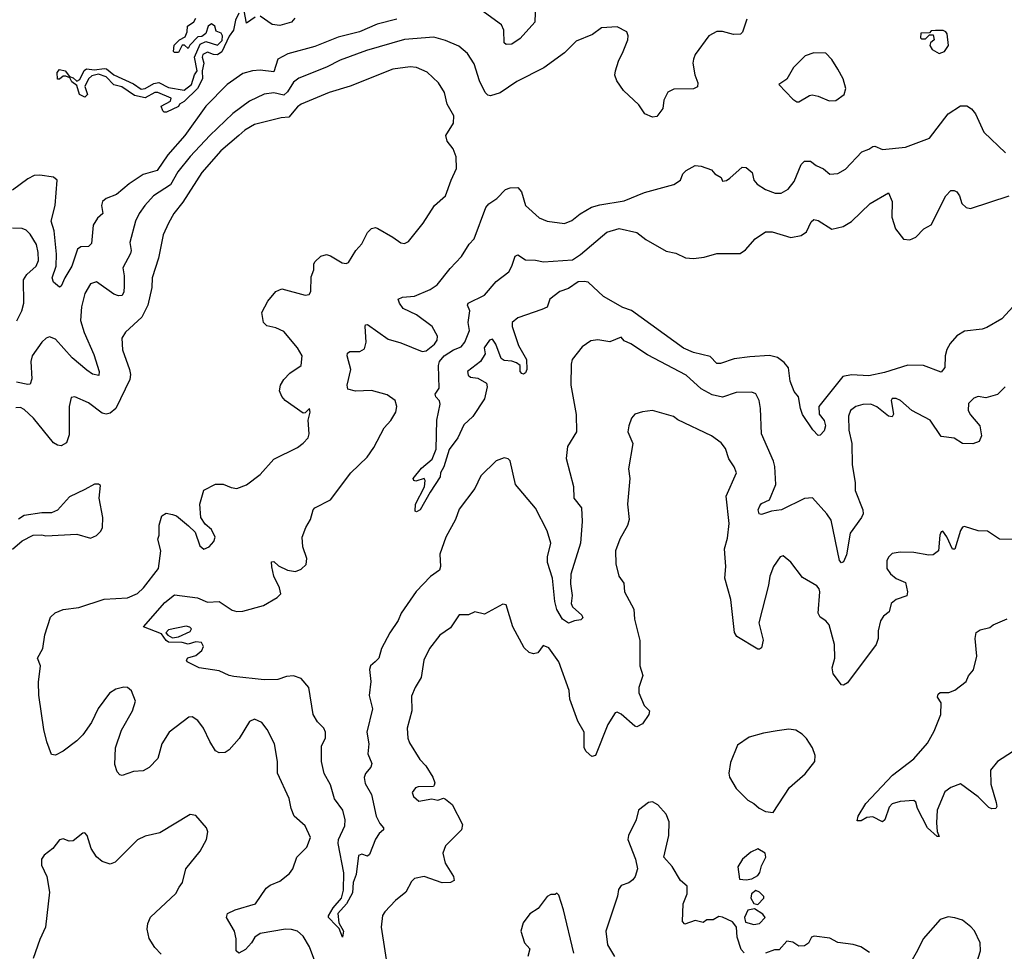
# Model space of a CAD drawing. Extents: x 1995161 to 2088924, y 769148 to 906007.
# Tile 224 of 256: x 2061132 to 2066179, y 829852 to 834628. Entities that reach past the tile are written whole.
import ezdxf

# ---------------------------------------------------------------- set-up
doc = ezdxf.new("R2010")
doc.units = 0

msp = doc.modelspace()

# ---------------------------------------------------------------- linework, layer by layer
at = {"layer": '0CON20XD'}
for points in [[(2063775.4, 834714.6), (2063772.9, 834615), (2063698, 834532), (2063655, 834503.1), (2063625, 834500), (2063615, 834510), (2063613.6, 834573.6), (2063601.1, 834601.1), (2063495, 834679.2)], [(2063065, 834631.1), (2062964.8, 834605.2), (2062873.8, 834566.2), (2062765, 834538), (2062645, 834491.2), (2062506.4, 834453.6), (2062455, 834425.7), (2062435, 834360), (2062365, 834369.6), (2062325, 834366.2), (2062275, 834352.2), (2062194.8, 834295.2), (2062085, 834184.6), (2061978.4, 834035), (2061890.7, 833935), (2061835.6, 833855), (2061765, 833834.2), (2061693.4, 833786.6), (2061627.7, 833732.3), (2061575, 833711.1), (2061556.7, 833695), (2061551.3, 833675), (2061557.1, 833635), (2061530.3, 833609.7), (2061508.5, 833575), (2061499.1, 833480.9), (2061484.3, 833465.7), (2061445, 833462.9), (2061428.2, 833451.8), (2061398.5, 833365), (2061362.5, 833305), (2061345, 833261.2), (2061335, 833256.2), (2061305, 833282.5), (2061298.8, 833305), (2061319.1, 833365), (2061320.5, 833425), (2061307.7, 833545), (2061293.3, 833595), (2061314, 833675), (2061324.5, 833804.5), (2061305, 833820.9), (2061235, 833830.8), (2061205, 833828.5), (2061172.5, 833812.5), (2061095, 833753.8)], [(2064859.2, 834630.8), (2064836.8, 834563.2), (2064826.8, 834553.2), (2064791.5, 834551.5), (2064735, 834566.7), (2064705, 834566.7), (2064664.5, 834545.5), (2064595, 834448.8), (2064585.7, 834425), (2064582.5, 834405), (2064592.2, 834345), (2064607.8, 834305), (2064605.6, 834284.4), (2064585.7, 834274.3), (2064485, 834271.4), (2064455, 834255.8), (2064433.1, 834215), (2064427.9, 834172.1), (2064398.3, 834131.7), (2064375, 834128.4), (2064335.7, 834145), (2064305, 834191.4), (2064226.7, 834265), (2064192.2, 834315), (2064183, 834343), (2064185.5, 834365), (2064200.5, 834415), (2064225.5, 834465), (2064248.9, 834525), (2064250.6, 834545), (2064244, 834565), (2064195, 834591.4), (2064115, 834585.7), (2064067.8, 834552.2), (2063985, 834517.8), (2063925, 834458.1), (2063819.4, 834380.6), (2063679.5, 834310.5), (2063595, 834253.1), (2063545, 834237.5), (2063530.9, 834240.9), (2063517.8, 834255), (2063489.5, 834315), (2063460.9, 834400.9), (2063426.7, 834455), (2063382.6, 834492.6), (2063315, 834521.8), (2063255, 834538.8), (2063105, 834527.2), (2062909.6, 834470.4), (2062775, 834420.6), (2062704.3, 834385), (2062562.4, 834327.6), (2062535, 834306.9), (2062505, 834257.9), (2062485, 834241.5), (2062435, 834253), (2062384, 834246), (2062309.6, 834210.4), (2062223.8, 834146.2), (2062105.6, 834034.4), (2062005, 833926.6), (2061942.9, 833847.1), (2061905, 833781.3), (2061818.2, 833725), (2061772.7, 833675), (2061743.8, 833635), (2061724.6, 833595), (2061695.4, 833485), (2061702.9, 833445), (2061700.2, 833429.8), (2061660.9, 833355), (2061667.8, 833315), (2061667.6, 833262.4), (2061665, 833232.5), (2061656.2, 833213.8), (2061638.5, 833211.5), (2061615, 833220.4), (2061525, 833284.4), (2061495, 833274.4), (2061465.4, 833225), (2061448.2, 833155), (2061443.8, 833085), (2061461.8, 833025), (2061511.7, 832911.7), (2061538.5, 832825), (2061536.8, 832803.2), (2061505, 832810.4), (2061475, 832830.4), (2061400.5, 832895), (2061315, 832990.5), (2061285, 833001.5), (2061267.5, 832995), (2061245, 832975.4), (2061194.8, 832905), (2061188, 832875), (2061193.8, 832786.2), (2061185, 832760), (2061172.9, 832757.1), (2061115, 832769.6)], [(2062255, 834662), (2062237.1, 834625), (2062227.5, 834575), (2062205.9, 834544.1), (2062167.7, 834462.3), (2062145, 834448.2), (2062125, 834449.2), (2062095, 834461.4), (2062070.7, 834449.3), (2062067.8, 834435), (2062075.8, 834405), (2062067.1, 834365), (2062068.2, 834325), (2062043.8, 834275), (2061975, 834209.2), (2061950, 834195), (2061945, 834183.3), (2061885, 834153.3), (2061873, 834153), (2061865, 834160), (2061857.5, 834185), (2061905, 834210), (2061908.8, 834225), (2061840, 834255), (2061824.6, 834255.4), (2061775, 834227.5), (2061719.3, 834239.3), (2061655, 834284.2), (2061613.9, 834293.9), (2061575.4, 834335.4), (2061535, 834348.9), (2061500.7, 834339.3), (2061484.7, 834325.3), (2061465.5, 834285), (2061478.5, 834245), (2061465, 834231.1), (2061438, 834245), (2061425, 834291.2), (2061399.3, 834309.3), (2061389.3, 834329.3), (2061367.9, 834337.9), (2061355, 834338.9), (2061335, 834323.3), (2061325, 834322.5), (2061323.2, 834356.8), (2061335, 834373.1), (2061365.5, 834365.5), (2061386.1, 834336.1), (2061405, 834330), (2061425, 834313.3), (2061439.1, 834320.9), (2061462.4, 834367.6), (2061473.6, 834376.4), (2061515, 834371.5), (2061565, 834377.9), (2061575.9, 834375.9), (2061614.7, 834344.7), (2061715, 834299.4), (2061755, 834272.5), (2061775, 834274.5), (2061819.6, 834300.4), (2061845, 834305.7), (2061895, 834281.1), (2061975, 834266.5), (2062013.1, 834295), (2062027.1, 834345), (2062041.1, 834365), (2062028.1, 834435), (2062057.2, 834502.8), (2062085, 834516), (2062145, 834497.5), (2062169.2, 834520.8), (2062171.1, 834545), (2062165, 834558.8), (2062138.3, 834568.3), (2062132.5, 834595), (2062115, 834606.7), (2062097.5, 834595), (2062085, 834557.5), (2062065, 834542.5), (2062045, 834540), (2062003.3, 834496.7), (2061995, 834480), (2061977, 834497), (2061965, 834497.5), (2061945, 834460), (2061925, 834460), (2061920, 834465), (2061923, 834497), (2061950, 834525), (2061979.3, 834540.7), (2061990, 834565), (2061992.5, 834595), (2062025, 834616.2), (2062034.2, 834635)], [(2062339.3, 834640.7), (2062295, 834610), (2062283, 834673)], [(2062542, 834635), (2062525, 834616), (2062465, 834598.2), (2062425, 834602.5), (2062365, 834646.7)], [(2065845, 834453.8), (2065872.5, 834465), (2065893.3, 834495), (2065886.2, 834555), (2065880, 834565), (2065865, 834573.3), (2065827, 834573), (2065805, 834570), (2065795, 834560), (2065751.7, 834558.3), (2065750, 834535), (2065755, 834530), (2065775, 834530), (2065795, 834550), (2065815, 834550), (2065820, 834525), (2065800.7, 834509.3), (2065797.5, 834495), (2065810, 834475), (2065845, 834453.8)], [(2065125, 834206.2), (2065180.5, 834239.5), (2065195, 834242), (2065225, 834236.2), (2065281.7, 834211.7), (2065315, 834213.3), (2065357.5, 834245), (2065367.5, 834275), (2065352.5, 834325), (2065326, 834375), (2065294.3, 834424.3), (2065265, 834456.2), (2065202.3, 834457.7), (2065157.7, 834442.3), (2065097.7, 834382.3), (2065065, 834323.3), (2065023.6, 834296.4), (2065095, 834220), (2065115, 834206.7), (2065125, 834206.2)], [(2062555, 832946), (2062485, 833029.2), (2062445, 833048.1), (2062399.2, 833059.2), (2062382, 833075), (2062373.4, 833126.6), (2062402.9, 833185), (2062445, 833234), (2062475, 833247.8), (2062595, 833215.8), (2062615, 833218.8), (2062624.2, 833235), (2062625, 833310), (2062638.8, 833345), (2062638.8, 833375), (2062644.3, 833385.7), (2062675, 833416.2), (2062705, 833423.8), (2062725, 833418), (2062785, 833382), (2062805, 833378), (2062817, 833383), (2062854.6, 833445.4), (2062885, 833478.8), (2062915, 833536.2), (2062935, 833557.5), (2062955, 833562), (2062968.1, 833558.1), (2063045, 833513.8), (2063085, 833483.3), (2063105, 833481.2), (2063125, 833491.2), (2063200, 833585), (2063258, 833675), (2063313.8, 833725), (2063344.2, 833805), (2063370.8, 833865), (2063368.8, 833925), (2063353.3, 833965), (2063323.3, 834005), (2063316.7, 834035), (2063355, 834097.5), (2063357.1, 834135), (2063323.3, 834195), (2063308.6, 834255), (2063279.2, 834305), (2063219.7, 834359.7), (2063165, 834382.5), (2063133.7, 834386.3), (2063045, 834373.6), (2062825, 834286.8), (2062718, 834255), (2062574.2, 834195), (2062555, 834180.6), (2062511.7, 834128.3), (2062472.5, 834125), (2062335, 834090.4), (2062285, 834062.1), (2062255.2, 834034.8), (2062163.1, 833955), (2062065.5, 833845), (2061967.4, 833692.6), (2061922.5, 833635), (2061894.5, 833585), (2061867.9, 833525), (2061843.8, 833405), (2061810.8, 833305), (2061808.5, 833255), (2061788.2, 833165), (2061757.5, 833102.5), (2061674.6, 833025.4), (2061655.6, 832995), (2061658.2, 832935), (2061694, 832834), (2061699.1, 832809.1), (2061696, 832784), (2061624.7, 832635.3), (2061595, 832610), (2061575, 832605.6), (2061555, 832610), (2061485, 832664.4), (2061415, 832694.3), (2061395, 832691.2), (2061384.4, 832645.6), (2061385, 832500), (2061371.5, 832458.5), (2061345, 832443.6), (2061325, 832446.4), (2061305, 832458.9), (2061202.9, 832585), (2061155, 832630), (2061135, 832640.4), (2061111.7, 832638.3)], [(2066183.3, 832745), (2066143.9, 832706.1), (2066085, 832689.2), (2066045, 832695.7), (2066022.4, 832687.6), (2065995, 832660), (2065994.5, 832625), (2066005, 832602.9), (2066054.3, 832545), (2066062, 832495), (2066050, 832465), (2066017, 832453), (2065965, 832455.7), (2065922.2, 832482.2), (2065855, 832491.4), (2065799.2, 832575), (2065704.5, 832624.5), (2065646.4, 832676.4), (2065625, 832685.7), (2065605, 832686), (2065599.4, 832675), (2065611.4, 832605), (2065605, 832591.2), (2065585, 832595.6), (2065525, 832643.8), (2065495, 832656.2), (2065454.6, 832655.4), (2065418.8, 832645), (2065391.4, 832625), (2065380.8, 832595), (2065382.7, 832522.7), (2065396.7, 832455), (2065399.2, 832345), (2065414.2, 832255), (2065414.3, 832215), (2065454.4, 832115), (2065455.6, 832095), (2065447.5, 832075), (2065389.4, 831995), (2065370.6, 831885), (2065355, 831849.2), (2065345, 831843.8), (2065334.6, 831855), (2065291.3, 832061.3), (2065269.5, 832095), (2065195.8, 832175.8), (2065155, 832173.2), (2065036.7, 832115), (2064985, 832109.1), (2064935, 832090.6), (2064922, 832095), (2064917.5, 832115), (2064925.6, 832135), (2064935, 832146.9), (2064975, 832167.1), (2065008.6, 832245), (2065002.5, 832337.5), (2064995.6, 832365), (2064933.6, 832505), (2064930, 832635), (2064923.1, 832675), (2064905, 832710), (2064885, 832717.8), (2064805, 832717.1), (2064735, 832692.3), (2064682, 832705), (2064625, 832735.5), (2064548.6, 832805), (2064350.2, 832910.2), (2064265, 832966.2), (2064231.2, 832981.2), (2064215, 833000), (2064156.1, 832976.1), (2064095, 832987.1), (2064058.9, 832981.1), (2064015, 832950), (2063964.2, 832885), (2063958.3, 832861.7), (2063957.5, 832755), (2063983.8, 832603.8), (2063986.7, 832515), (2063939.8, 832440.2), (2063932.4, 832377.6), (2063970.9, 832235), (2063972.1, 832175), (2064011.2, 832125), (2064015.3, 832054.7), (2064005.9, 831945), (2063957.5, 831785), (2063956, 831735), (2063963.8, 831676.2), (2063959.1, 831635), (2063965, 831617.5), (2064013.8, 831575), (2064019.2, 831560.8), (2064008.7, 831551.3), (2063975, 831546), (2063945, 831533.3), (2063915, 831554), (2063885, 831604), (2063875.4, 831645), (2063863.2, 831765), (2063836.6, 831845), (2063836.6, 831873.4), (2063854.4, 831945), (2063835, 832008), (2063775, 832124.4), (2063673.1, 832245), (2063646.1, 832366.1), (2063635, 832376.7), (2063615, 832381.2), (2063575, 832366), (2063495, 832290), (2063465.6, 832225), (2063385, 832118), (2063365.5, 832065), (2063315.3, 831974.7), (2063285, 831887.5), (2063288.1, 831825), (2063282.9, 831805), (2063237.1, 831772.9), (2063163.5, 831696.5), (2063087.5, 831585), (2063071.5, 831548.5), (2063029.1, 831485), (2062986.5, 831405), (2062972.5, 831355), (2062953.5, 831336.5), (2062929.4, 831315), (2062924, 831296), (2062930.9, 831235), (2062922.7, 831162.7), (2062939.6, 831095), (2062910.4, 830975), (2062920.7, 830915), (2062916.5, 830865), (2062936.9, 830815), (2062931.9, 830795), (2062905, 830764.2), (2062898, 830742), (2062902, 830712), (2062934.5, 830655), (2062958.8, 830545), (2062977.2, 830507.2), (2062996.2, 830485), (2062996.7, 830475), (2062975, 830456.2), (2062955, 830426), (2062925, 830348.8), (2062915, 830338.8), (2062885, 830350), (2062867.7, 830342.3), (2062857.3, 830245), (2062840.8, 830205), (2062837.6, 830152.4), (2062806.8, 830095), (2062762.2, 830045), (2062767.3, 829997.3), (2062792, 829955), (2062786.7, 829925), (2062768.7, 829968.7), (2062754.6, 829984.6), (2062714.4, 830024.4), (2062714.2, 830034.2), (2062738.5, 830075), (2062781.5, 830125), (2062792.3, 830165), (2062793.7, 830253.7), (2062764, 830405), (2062766.2, 830425), (2062798.1, 830495), (2062800, 830525), (2062788, 830575), (2062745, 830634), (2062724.4, 830705), (2062693, 830763), (2062679.4, 830825), (2062678, 830905), (2062698.8, 830945), (2062698.8, 830975), (2062690, 830995), (2062658.7, 831028.7), (2062635.8, 831065), (2062614.3, 831204.3), (2062575, 831251.2), (2062535, 831264.2), (2062499.7, 831260.3), (2062455, 831245.6), (2062385, 831243.3), (2062228.8, 831261.2), (2062205, 831265.6), (2062155, 831290.4), (2062051.2, 831305), (2061990, 831335), (2061987.5, 831345), (2061993.8, 831356.2), (2062035, 831367.5), (2062065.8, 831394.2), (2062073.3, 831415), (2062063.3, 831435), (2062035, 831438.9), (2061995, 831426.7), (2061964.6, 831435.4), (2061895, 831436.9), (2061882.1, 831445), (2061859.3, 831479.3), (2061765.8, 831515), (2061875, 831640.6), (2061925, 831679.5), (2062043.3, 831663.3), (2062095, 831641.8), (2062155, 831645.6), (2062220.8, 831600.8), (2062245, 831593.6), (2062275, 831596.2), (2062381.4, 831625), (2062451.9, 831665), (2062470, 831685), (2062463.9, 831715), (2062434.2, 831775), (2062423.5, 831823.5), (2062421.8, 831848.2), (2062435, 831850), (2062457.5, 831827.5), (2062505, 831805.6), (2062545, 831798.1), (2062575, 831810.6), (2062600.8, 831835), (2062602.9, 831865), (2062583.9, 831926.1), (2062579.2, 831975), (2062598, 832025), (2062622, 832065), (2062635.6, 832114.4), (2062645, 832126), (2062725, 832166), (2062829.2, 832305), (2062912.9, 832385), (2062947.1, 832435), (2063000.8, 832535), (2063035, 832573.8), (2063060, 832615), (2063065.6, 832645), (2063055.6, 832675), (2063015, 832704.4), (2062935, 832726.7), (2062853.7, 832723.7), (2062814.4, 832734.4), (2062810, 832755), (2062828.5, 832835), (2062810, 832905), (2062812.2, 832917.8), (2062823.6, 832926.4), (2062875, 832926.2), (2062899.5, 832940.5), (2062908.5, 832975), (2062902.2, 833055), (2062905, 833063.3), (2062914.3, 833065.7), (2063019.7, 832989.7), (2063085, 832972), (2063195, 832926), (2063215, 832930.8), (2063258.9, 832965), (2063271.4, 832985), (2063274, 833005), (2063246.2, 833055), (2063166, 833115), (2063097.6, 833147.6), (2063077.8, 833175), (2063072.5, 833195), (2063093.8, 833206.2), (2063155, 833210.6), (2063235, 833244.5), (2063271.1, 833268.9), (2063337.6, 833352.4), (2063396.4, 833413.6), (2063435, 833477.5), (2063460.8, 833505), (2063521.5, 833665), (2063536.9, 833683.1), (2063578, 833712), (2063622.4, 833757.6), (2063645.7, 833765.7), (2063685, 833766.9), (2063704.4, 833745), (2063724.6, 833674.6), (2063795, 833612.5), (2063835, 833594.2), (2063925, 833582.9), (2063961.9, 833598.1), (2064005, 833632.9), (2064063.3, 833666.7), (2064105, 833679.2), (2064230.2, 833699.8), (2064335, 833741.5), (2064485, 833783.3), (2064520, 833805), (2064531.7, 833838.3), (2064547.5, 833855), (2064595, 833880), (2064625, 833876.7), (2064678.3, 833858.3), (2064695, 833837.5), (2064728.3, 833818.3), (2064735, 833800), (2064755, 833803.3), (2064772.5, 833815), (2064835, 833871.4), (2064855, 833870.5), (2064887.1, 833845), (2064894.4, 833805), (2064912.9, 833785), (2064955, 833757.5), (2065005, 833738.1), (2065035, 833738.6), (2065071.1, 833758.9), (2065102, 833798), (2065138.6, 833885), (2065155, 833902.5), (2065185, 833902.5), (2065215, 833880), (2065252.6, 833862.6), (2065285, 833836), (2065325, 833839.2), (2065365, 833860.8), (2065448.9, 833951.1), (2065485, 833963.6), (2065505, 833977.8), (2065515, 833979.4), (2065555, 833962.8), (2065672.5, 833975), (2065795, 834021.2), (2065891.4, 834145), (2065955, 834185.5), (2065986.4, 834186.4), (2066011.4, 834171.4), (2066032.2, 834145), (2066075, 834051.2), (2066186.1, 833946.1)], [(2066225, 833157.8), (2066166.9, 833095), (2066089.9, 833050.1), (2066065, 833041.5), (2065975, 833031.5), (2065935, 833007.5), (2065901.4, 832968.6), (2065883.7, 832936.3), (2065876, 832905), (2065874.6, 832845.4), (2065855, 832821.4), (2065765, 832854.5), (2065685, 832856.2), (2065565, 832819.6), (2065485, 832802.5), (2065395, 832807.3), (2065351.1, 832798.9), (2065227.7, 832645), (2065229.5, 832605), (2065255, 832572.3), (2065262.5, 832545), (2065255, 832520), (2065235, 832498.2), (2065225, 832495.7), (2065197.5, 832525), (2065144.5, 832604.5), (2065134.3, 832635), (2065123.3, 832695), (2065102.3, 832722.3), (2065080.8, 832775), (2065072.7, 832842.7), (2065050.9, 832870.9), (2065016.6, 832896.6), (2064975, 832907.1), (2064875, 832900), (2064795, 832889.6), (2064725, 832864.6), (2064705.3, 832865.3), (2064670.6, 832900.6), (2064585, 832921), (2064535, 832943.3), (2064267.5, 833137.5), (2064222.7, 833152.7), (2064125, 833208.6), (2064045, 833281.6), (2064025, 833286.5), (2063995, 833283.2), (2063945, 833249.5), (2063900.8, 833235), (2063850, 833195), (2063835.8, 833154.2), (2063808, 833142), (2063685, 833098.8), (2063656.2, 833075), (2063656.2, 833055), (2063687.9, 832957.9), (2063730, 832885), (2063732, 832835), (2063725, 832816.7), (2063715, 832810), (2063705, 832813.3), (2063698, 832825), (2063696.7, 832855), (2063678.3, 832868.3), (2063655, 832877.5), (2063615, 832880), (2063600.5, 832890.5), (2063573.3, 832965), (2063555, 832990), (2063540, 832985), (2063513.3, 832945), (2063517.5, 832915), (2063494.1, 832875.9), (2063426.7, 832825), (2063431.2, 832805), (2063442.5, 832795), (2063480.5, 832790.5), (2063523.8, 832765), (2063528, 832745), (2063514.3, 832685), (2063455, 832594.2), (2063409.1, 832550.9), (2063376.9, 832485), (2063333.8, 832425), (2063306.2, 832335), (2063288.9, 832305), (2063286.4, 832285), (2063235, 832205.7), (2063185, 832115.7), (2063165, 832104), (2063158.3, 832108.3), (2063161.1, 832145), (2063206.2, 832233.8), (2063210.8, 832265), (2063205, 832276.2), (2063161.9, 832261.9), (2063152.5, 832265), (2063148.8, 832275), (2063192, 832328), (2063246, 832375), (2063266.8, 832426.8), (2063270.8, 832575), (2063286.9, 832656.9), (2063284.4, 832674.4), (2063264.2, 832695), (2063262, 832708), (2063281.2, 832738.8), (2063278.6, 832855), (2063283.8, 832875), (2063307.4, 832905), (2063355, 832934.8), (2063395, 832950.5), (2063414.2, 832975), (2063436.9, 833035), (2063431.3, 833075), (2063440, 833135), (2063426.7, 833165), (2063431.2, 833175), (2063515, 833215.6), (2063575, 833286.2), (2063638.6, 833335), (2063654.2, 833364.2), (2063671.5, 833415), (2063685, 833423.1), (2063725, 833396.4), (2063775, 833395.4), (2063816.7, 833386.7), (2063965, 833397.5), (2064005.7, 833424.3), (2064141.2, 833538.8), (2064205, 833556.9), (2064295, 833536.7), (2064341.3, 833501.3), (2064445, 833441.9), (2064495, 833431.1), (2064545, 833407.5), (2064585, 833403.6), (2064640.2, 833409.8), (2064705, 833429.4), (2064825, 833430), (2064852.7, 833447.3), (2064901.2, 833505), (2064955, 833541.1), (2064989.8, 833539.8), (2065085, 833511.5), (2065138.1, 833521.9), (2065165, 833540.6), (2065189.1, 833590.9), (2065203.3, 833603.3), (2065225, 833598.1), (2065295, 833554.4), (2065353, 833567), (2065396.1, 833593.9), (2065491.4, 833685), (2065585, 833740), (2065604.3, 833695), (2065602.7, 833615), (2065621.1, 833555), (2065662.1, 833502.1), (2065695, 833499.2), (2065725, 833512.5), (2065766.2, 833555), (2065804.4, 833575.6), (2065879.4, 833725), (2065905, 833751.4), (2065922.7, 833752.7), (2065936.2, 833745), (2065950, 833725), (2065961.4, 833685), (2065984, 833665), (2066005, 833660), (2066204.8, 833725.2)], [(2061116.2, 833083.8), (2061142.5, 833135), (2061153.1, 833175), (2061151.8, 833295), (2061168.3, 833321.7), (2061215.7, 833364.3), (2061227.3, 833392.7), (2061226.4, 833433.6), (2061217.3, 833475), (2061185, 833529.2), (2061165, 833548.1), (2061145, 833557.1), (2061095, 833558.6)], [(2062684.3, 829695.7), (2062617.1, 829875), (2062585, 829930), (2062555, 829954.4), (2062525, 829963.8), (2062495, 829964.7), (2062365, 829943.8), (2062337.8, 829925), (2062320.5, 829895), (2062289.4, 829860.6), (2062255, 829842.9), (2062241.9, 829855), (2062241.5, 829915), (2062233.5, 829955), (2062192, 830025), (2062196.2, 830045), (2062235.5, 830064.5), (2062341.2, 830095), (2062395, 830175.8), (2062415, 830190.6), (2062465, 830211.4), (2062515, 830250), (2062532.5, 830275), (2062552.5, 830335), (2062604.4, 830385.6), (2062622.9, 830435), (2062595.8, 830495), (2062539.2, 830545), (2062523.5, 830583.5), (2062513.5, 830635), (2062452.9, 830765), (2062453.1, 830825), (2062438.6, 830915), (2062399.7, 830989.7), (2062373.3, 831025), (2062335, 831041.2), (2062309.5, 831030.5), (2062257.4, 830942.6), (2062205.5, 830884.5), (2062185, 830871.2), (2062155, 830870), (2062135, 830880), (2062106.9, 830926.9), (2062073.1, 830995), (2062045.5, 831035.5), (2062015, 831053.8), (2061998.3, 831051.7), (2061898, 830975), (2061860, 830915), (2061839.7, 830840.3), (2061795, 830793.8), (2061765, 830776.2), (2061715, 830773.8), (2061657.7, 830752.3), (2061645, 830756.2), (2061631.8, 830771.8), (2061619.3, 830809.3), (2061623.3, 830895), (2061653.8, 830986.2), (2061710.6, 831085), (2061725.6, 831135), (2061705, 831187.5), (2061683.6, 831203.6), (2061665, 831206.7), (2061625, 831195.8), (2061592.5, 831175), (2061533, 831097), (2061499.4, 831025), (2061455, 830961.4), (2061425, 830930.5), (2061355, 830877.8), (2061315, 830858.1), (2061295, 830860), (2061270, 830925), (2061255, 830989.2), (2061229.4, 831165), (2061227.9, 831232.1), (2061238.6, 831315), (2061223.1, 831355), (2061250.8, 831405), (2061260.8, 831475), (2061290, 831565), (2061313, 831587), (2061355, 831604.3), (2061435, 831614.3), (2061565, 831656.5), (2061685, 831664.5), (2061735, 831686.2), (2061765.4, 831715), (2061843.9, 831815), (2061854.6, 831904.6), (2061840, 831965), (2061845.8, 831985), (2061846.4, 832036.4), (2061860, 832085), (2061882.3, 832097.7), (2061915, 832092), (2061935, 832083.8), (2061997.5, 832032.5), (2062030.8, 832000.8), (2062055, 831930), (2062075, 831913.8), (2062103.3, 831925), (2062126.6, 831953.4), (2062132.9, 831975), (2062115, 832013.8), (2062082.2, 832042.2), (2062060, 832075), (2062054.2, 832145), (2062075, 832216.7), (2062135, 832246.2), (2062175, 832246), (2062215, 832228.8), (2062245, 832223.8), (2062295, 832243.8), (2062365, 832296), (2062434, 832375), (2062555, 832434.3), (2062585, 832456.2), (2062610, 832485), (2062616.2, 832505), (2062611.2, 832575), (2062621.2, 832615), (2062617.5, 832635), (2062595, 832612.5), (2062585, 832611.2), (2062493.1, 832675), (2062475, 832695.7), (2062463.9, 832725), (2062468.2, 832755), (2062485, 832782.9), (2062517.1, 832815), (2062573.8, 832855), (2062580, 832905), (2062555, 832946)], [(2066223.6, 831963.6), (2066155, 831964), (2066092.5, 832005), (2066045, 832008.1), (2065975, 832029.2), (2065964.4, 832025.6), (2065955, 832010), (2065925, 831913.3), (2065913, 831913), (2065885, 831976.2), (2065863.8, 832006.2), (2065855, 832002.5), (2065848.8, 831985), (2065842.5, 831905), (2065815, 831884), (2065792.3, 831882.3), (2065715, 831897.1), (2065645, 831898.8), (2065605, 831891.2), (2065586.7, 831875), (2065576.7, 831855), (2065576.2, 831815), (2065595, 831786.2), (2065625, 831762.5), (2065673, 831743), (2065682.5, 831695), (2065680, 831675), (2065625, 831656.2), (2065598.8, 831635), (2065588.3, 831591.7), (2065560.5, 831569.5), (2065544.3, 831545.7), (2065532.5, 831495), (2065532.9, 831455), (2065522.5, 831425), (2065375, 831228.8), (2065355, 831216.7), (2065345, 831217.5), (2065302, 831275), (2065295.9, 831305.9), (2065310.5, 831355), (2065309.5, 831425), (2065281.9, 831525), (2065265, 831545.7), (2065234.5, 831564.5), (2065224.3, 831585), (2065234.2, 831695), (2065230.3, 831710.3), (2065218.8, 831725), (2065145, 831768.6), (2065085, 831846), (2065045, 831880), (2065030, 831875), (2064995.6, 831824.4), (2064976.9, 831775), (2064970.6, 831729.4), (2064921.5, 831535), (2064942.3, 831447.7), (2064935, 831407.5), (2064925, 831400), (2064915, 831401.2), (2064808, 831465), (2064795.6, 831485.6), (2064777.5, 831655), (2064746.5, 831765), (2064751.8, 831825), (2064748.2, 831868.2), (2064744.5, 831915), (2064759.5, 831970.5), (2064769.1, 832045), (2064753.6, 832185), (2064805.7, 832305), (2064795, 832336.2), (2064767, 832377), (2064749.8, 832429.8), (2064727.8, 832457.8), (2064678.8, 832495), (2064505, 832576.2), (2064483.9, 832593.9), (2064375, 832623.8), (2064325, 832618), (2064285, 832606), (2064268.8, 832585), (2064253.8, 832545), (2064248.8, 832515), (2064274.2, 832455), (2064252.5, 832325), (2064258.6, 832275), (2064248, 832145), (2064255.9, 832065.9), (2064247.5, 832035), (2064207.5, 831965), (2064185.8, 831905), (2064187.9, 831837.9), (2064202.5, 831775), (2064228.9, 831738.9), (2064231.9, 831695), (2064280.5, 831605), (2064283.8, 831555), (2064311.1, 831445), (2064310.8, 831315), (2064325.6, 831265), (2064306.4, 831205), (2064306.4, 831176.4), (2064332.7, 831112.7), (2064359.4, 831085), (2064356, 831065), (2064325, 831018.7), (2064295, 831002.8), (2064285, 831005.5), (2064215, 831068.1), (2064195, 831078), (2064185, 831073.8), (2064146.4, 831015), (2064083.6, 830856.4), (2064065, 830851.2), (2064036.3, 830876.3), (2064025.6, 830895), (2064025.7, 830975.7), (2063992.5, 831032.5), (2063952.5, 831145), (2063948.2, 831188.2), (2063895, 831336.2), (2063845, 831408), (2063815, 831418.8), (2063788.1, 831381.9), (2063765, 831377.5), (2063743.1, 831383.1), (2063718.3, 831408.3), (2063660, 831515), (2063625, 831627.5), (2063608.3, 831631.7), (2063515, 831580), (2063465, 831592.5), (2063433, 831577), (2063385, 831576.7), (2063339.3, 831510.7), (2063285, 831472.5), (2063232.9, 831405), (2063202.9, 831345), (2063189.2, 831255), (2063158.8, 831205), (2063140.9, 831159.1), (2063142.7, 831085), (2063117.8, 830995), (2063121.1, 830945), (2063130.2, 830920.2), (2063182.2, 830835), (2063212.8, 830802.8), (2063250, 830745), (2063260, 830715), (2063257, 830703), (2063252.5, 830697.5), (2063175, 830695.7), (2063160.3, 830689.7), (2063144.1, 830665.9), (2063150.8, 830645), (2063177.7, 830622.3), (2063245, 830633.3), (2063275, 830627.5), (2063305, 830636.7), (2063315, 830632.5), (2063348.8, 830605), (2063401.2, 830501.2), (2063395.8, 830475), (2063315, 830392), (2063300.5, 830355), (2063313.4, 830303.4), (2063356, 830235), (2063358.8, 830215), (2063340, 830205), (2063297, 830203), (2063205, 830235.6), (2063155, 830225.7), (2063140.3, 830209.7), (2063111.2, 830155), (2063057.4, 830112.6), (2063002.9, 830055), (2062992.2, 830035), (2062984.4, 829975), (2063019.2, 829755)], [(2061095, 831913.8), (2061145, 831956.7), (2061200, 831985), (2061245, 831987.5), (2061265, 831982.5), (2061425, 831991.2), (2061495, 831970), (2061525, 831983.3), (2061546.7, 832005), (2061556.2, 832025), (2061557.5, 832075), (2061538.8, 832175), (2061545, 832240), (2061535, 832246.7), (2061515, 832246), (2061465, 832220), (2061387.7, 832182.3), (2061325.9, 832114.1), (2061295, 832100), (2061245, 832100), (2061155, 832086.7), (2061125, 832067.5)], [(2066221.2, 830875), (2066144, 830825), (2066108.9, 830781.1), (2066109.4, 830709.4), (2066137.5, 830615), (2066140, 830595), (2066135, 830583.3), (2066115, 830582.5), (2066099.7, 830589.7), (2066045, 830644.3), (2065955, 830710), (2065905, 830691.2), (2065875, 830668.8), (2065834.5, 830575), (2065830.9, 830510.9), (2065835.6, 830465.6), (2065845, 830440), (2065835, 830440), (2065785.3, 830485.3), (2065734, 830584), (2065725, 830616.7), (2065715.6, 830625.6), (2065645, 830620.6), (2065605, 830608.1), (2065589.1, 830590.9), (2065567.5, 830525), (2065555, 830516), (2065505, 830542), (2065475, 830537.5), (2065445, 830520.8), (2065425, 830520), (2065430.8, 830545), (2065469.6, 830610.4), (2065605.6, 830754.4), (2065715, 830838.1), (2065785, 830919.2), (2065820.2, 830979.8), (2065853.8, 831065), (2065855.9, 831125.9), (2065837.5, 831155), (2065839.3, 831170.7), (2065850.7, 831179.3), (2065895, 831178.8), (2065925, 831191.2), (2065983.3, 831235), (2065995.9, 831264.1), (2066020.8, 831295), (2066038, 831365), (2066030, 831455), (2066034.2, 831485.8), (2066055, 831499.4), (2066105, 831511.2), (2066122.5, 831525), (2066193.9, 831556.1)], [(2061915, 831459.6), (2061945, 831463.6), (2062005, 831490.6), (2062012, 831505), (2062004.2, 831514.2), (2061985, 831518.1), (2061895, 831500), (2061880.8, 831485), (2061891.7, 831471.7), (2061915, 831459.6)], [(2064995, 830563.3), (2065078.3, 830691.7), (2065158.3, 830761.7), (2065208, 830825), (2065210, 830855), (2065195.7, 830895.7), (2065165, 830943.3), (2065143.3, 830965), (2065110, 830985), (2065075, 830990), (2065015, 830982), (2064945, 830970.8), (2064870.5, 830949.5), (2064811.7, 830908.3), (2064775, 830820), (2064766.2, 830765), (2064771.2, 830745), (2064805, 830686.7), (2064865, 830626.7), (2064895, 830610), (2064922.5, 830585), (2064955, 830568.8), (2064995, 830563.3)], [(2064845, 829843.8), (2064830.3, 829860.3), (2064810, 829925), (2064806.7, 829975), (2064798.3, 829988.3), (2064785, 830002.5), (2064735, 830026.7), (2064715, 830030), (2064686.4, 830013.6), (2064655, 830013.3), (2064635, 830000), (2064595, 830010), (2064541.7, 829991.7), (2064530, 830005), (2064533.3, 830095), (2064553, 830147), (2064552.5, 830185), (2064520, 830215), (2064477.3, 830287.3), (2064433.8, 830335), (2064459.2, 830445), (2064460.8, 830515), (2064445.5, 830555.5), (2064403.2, 830603.2), (2064375, 830618), (2064355, 830614), (2064304.2, 830575), (2064291.2, 830525), (2064252, 830445), (2064248.8, 830425), (2064288.8, 830325), (2064298, 830275), (2064286, 830235), (2064275, 830218.8), (2064255, 830202), (2064215, 830188.8), (2064201.2, 830168.8), (2064196, 830135), (2064136, 829955), (2064144.2, 829884.2), (2064180, 829825)], [(2061857.6, 829837.6), (2061825, 829872), (2061795, 829916.7), (2061784.4, 829965), (2061788.1, 829995), (2061802.8, 830027.2), (2061931.7, 830148.3), (2061949.2, 830180.8), (2061966.7, 830205), (2061983.3, 830275), (2062056, 830365), (2062088.8, 830425), (2062096.7, 830465), (2062090, 830485), (2062035, 830548.8), (2062005, 830553.8), (2061850.8, 830459.2), (2061775, 830442), (2061735, 830423.8), (2061621.2, 830308.8), (2061595, 830298), (2061555, 830312.5), (2061525, 830336.2), (2061498.3, 830378.3), (2061478, 830445), (2061465, 830458.8), (2061455, 830458), (2061405, 830418.1), (2061385, 830417.1), (2061355, 830428), (2061336.2, 830423.8), (2061301.7, 830378.3), (2061257.5, 830345), (2061243.3, 830325), (2061243.6, 830293.6), (2061270, 830235), (2061284.2, 830155), (2061264, 829975), (2061235, 829912.5), (2061200.8, 829815)], [(2064855, 830217.5), (2064885, 830223.3), (2064915, 830240), (2064926.7, 830255), (2064935, 830290), (2064956.7, 830335), (2064952.5, 830355), (2064915, 830377.5), (2064879.3, 830360.7), (2064836.7, 830325), (2064813.8, 830285), (2064821.7, 830221.7), (2064855, 830217.5)], [(2063972.1, 829842.1), (2063919.2, 830065), (2063895, 830140), (2063885, 830150), (2063877, 830143), (2063855, 830142.5), (2063835, 830133.3), (2063789.3, 830070.7), (2063746.1, 830043.9), (2063712.3, 829997.7), (2063700, 829955), (2063720, 829895), (2063746.7, 829865), (2063736.7, 829825)], [(2064915, 830092.5), (2064946.4, 830123.6), (2064946.7, 830133.3), (2064925, 830155.8), (2064905, 830164), (2064882.9, 830147.1), (2064880, 830125), (2064895, 830097.5), (2064915, 830092.5)], [(2064895, 829988.8), (2064925, 829993.8), (2064952.5, 830025), (2064941.7, 830041.7), (2064899.3, 830069.3), (2064865, 830062), (2064847.5, 830025), (2064852, 830002), (2064895, 829988.8)], [(2066026.4, 829756.4), (2066057.5, 829855), (2066055.6, 829895), (2066026.2, 829956.2), (2066008, 829978), (2065965, 830010.8), (2065925, 830024.2), (2065891.7, 830028.3), (2065851.2, 830015), (2065763.8, 829915), (2065735, 829856.7), (2065692.5, 829785)], [(2065487.5, 829845), (2065443.9, 829873.9), (2065405, 829886), (2065325, 829897.5), (2065285, 829920), (2065205, 829930), (2065190, 829925), (2065175, 829893.3), (2065155, 829880), (2065125, 829878.8), (2065095, 829898.8), (2065065, 829903.3), (2065025, 829860), (2065000.7, 829859.3), (2064955, 829842.5)]]:
    msp.add_lwpolyline(points, dxfattribs=at)

doc.saveas('drawing.dxf')
